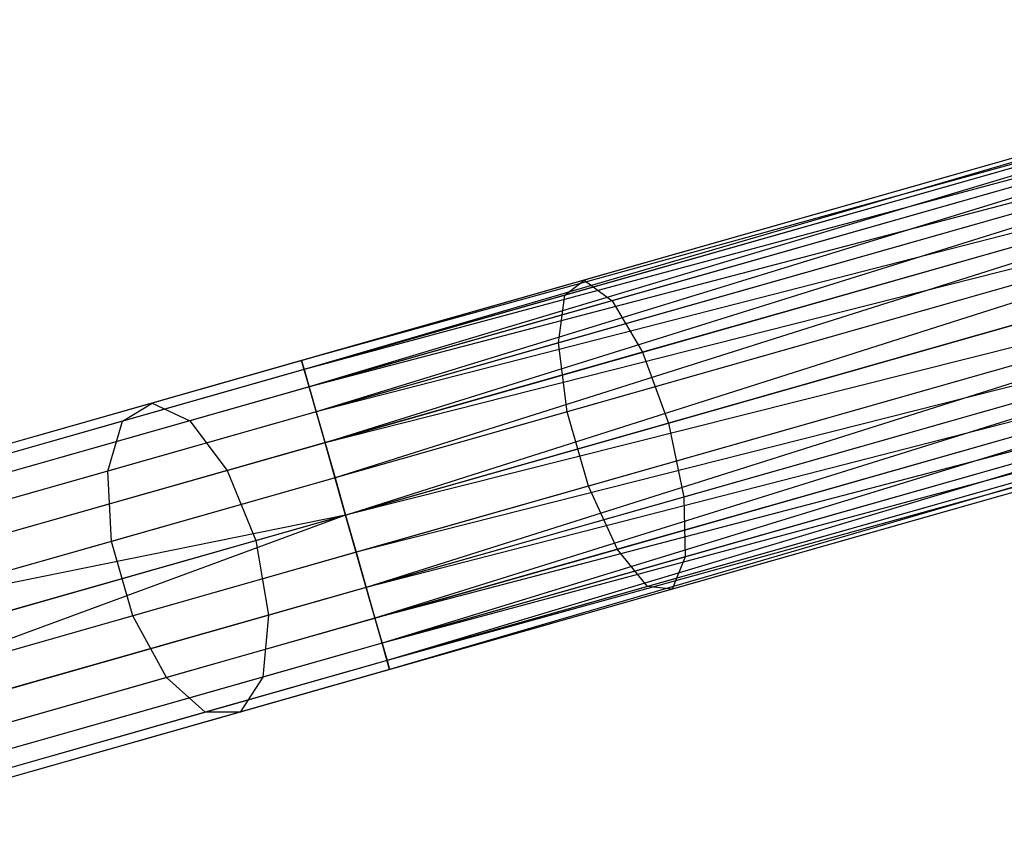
# Model space of a CAD drawing. Extents: x -91 to 92, y -91 to 92.
# Tile 30 of 256: x -69.66 to -63.58, y -20.83 to -15.83. Entities that reach past the tile are written whole.
import ezdxf

# ---------------------------------------------------------------- set-up
doc = ezdxf.new("R2010")
doc.units = 0
doc.header["$LTSCALE"] = 25.4
doc.layers.get('0').update_dxf_attribs({"linetype": 'CONTINUOUS'})

# ---------------------------------------------------------------- blocks, each defined once
blk = doc.blocks.new('NL2500012258_STL_2')
at = {"color": 0}
for p, q in [((31.723, -16.2555, 27.6205), (24.3247, -18.3605, 27.6205)), ((31.723, -16.2555, 27.6205), (24.3247, -18.3605, 27.6205)), ((31.723, -16.2555, 27.3795), (24.3247, -18.3605, 27.6205)), ((31.723, -16.2555, 27.3795), (24.3247, -18.3605, 27.6205)), ((31.723, -16.2555, 27.3795), (24.3405, -18.416, 27.1454)), ((31.723, -16.2555, 27.3795), (24.3405, -18.416, 27.1454)), ((31.7388, -16.311, 27.8546), (24.3247, -18.3605, 27.6205)), ((31.7388, -16.311, 27.8546), (24.3247, -18.3605, 27.6205)), ((31.7388, -16.311, 27.1454), (24.3405, -18.416, 27.1454)), ((31.7388, -16.311, 27.1454), (24.3405, -18.416, 27.1454)), ((31.7388, -16.311, 27.8546), (24.3711, -18.5237, 28.0681)), ((31.7388, -16.311, 27.8546), (24.3711, -18.5237, 28.0681)), ((31.7694, -16.4187, 26.9319), (24.3405, -18.416, 27.1454)), ((31.7694, -16.4187, 26.9319), (24.3405, -18.416, 27.1454)), ((31.7694, -16.4187, 28.0681), (24.3711, -18.5237, 28.0681)), ((31.7694, -16.4187, 28.0681), (24.3711, -18.5237, 28.0681)), ((31.7694, -16.4187, 26.9319), (24.4149, -18.6775, 26.7515)), ((31.7694, -16.4187, 26.9319), (24.4149, -18.6775, 26.7515)), ((31.8132, -16.5725, 28.2485), (24.3711, -18.5237, 28.0681)), ((31.8132, -16.5725, 28.2485), (24.3711, -18.5237, 28.0681)), ((31.8132, -16.5725, 26.7515), (24.4149, -18.6775, 26.7515)), ((31.8132, -16.5725, 26.7515), (24.4149, -18.6775, 26.7515)), ((31.8132, -16.5725, 28.2485), (24.4692, -18.8683, 28.3855)), ((31.8132, -16.5725, 28.2485), (24.4692, -18.8683, 28.3855)), ((31.8675, -16.7633, 26.6146), (24.4149, -18.6775, 26.7515)), ((31.8675, -16.7633, 26.6146), (24.4149, -18.6775, 26.7515)), ((31.8675, -16.7633, 28.3855), (24.4692, -18.8683, 28.3855)), ((31.8675, -16.7633, 28.3855), (24.4692, -18.8683, 28.3855)), ((31.8675, -16.7633, 26.6146), (24.5308, -19.0851, 26.5291)), ((31.8675, -16.7633, 26.6146), (24.5308, -19.0851, 26.5291)), ((31.9292, -16.9801, 28.4709), (24.4692, -18.8683, 28.3855)), ((31.9292, -16.9801, 28.4709), (24.4692, -18.8683, 28.3855)), ((31.9292, -16.9801, 26.5291), (24.5308, -19.0851, 26.5291)), ((31.9292, -16.9801, 26.5291), (24.5308, -19.0851, 26.5291)), ((24.5963, -19.3153, 28.5), (31.9292, -16.9801, 28.4709)), ((24.5963, -19.3153, 28.5), (31.9292, -16.9801, 28.4709)), ((28.8638, -17.069, 177.156), (26.0689, -17.8642, 176.4904)), ((28.8638, -17.069, 177.156), (26.0689, -17.8642, 176.4904)), ((28.8112, -17.1439, 177.6258), (25.9495, -17.9581, 176.9443)), ((28.8112, -17.1439, 177.6258), (25.9495, -17.9581, 176.9443)), ((31.9947, -17.2103, 26.5), (24.5963, -19.3153, 26.5)), ((31.9947, -17.2103, 26.5), (24.5963, -19.3153, 26.5)), ((31.9947, -17.2103, 28.5), (24.5963, -19.3153, 28.5)), ((31.9947, -17.2103, 28.5), (24.5963, -19.3153, 28.5)), ((28.9746, -17.2139, 176.7135), (26.2426, -17.9912, 176.0629)), ((28.9746, -17.2139, 176.7135), (26.2426, -17.9912, 176.0629)), ((32.0601, -17.4405, 28.4709), (24.5963, -19.3153, 28.5)), ((32.0601, -17.4405, 28.4709), (24.5963, -19.3153, 28.5)), ((32.0601, -17.4405, 26.5291), (24.6618, -19.5455, 26.5291)), ((32.0601, -17.4405, 26.5291), (24.6618, -19.5455, 26.5291)), ((32.0601, -17.4405, 28.4709), (24.7235, -19.7623, 28.3855)), ((32.0601, -17.4405, 28.4709), (24.7235, -19.7623, 28.3855)), ((28.829, -17.4216, 178.0152), (25.9119, -18.2515, 177.3206)), ((28.829, -17.4216, 178.0152), (25.9119, -18.2515, 177.3206)), ((29.1183, -17.5455, 176.3996), (26.4309, -18.3101, 175.7597)), ((29.1183, -17.5455, 176.3996), (26.4309, -18.3101, 175.7597)), ((32.1218, -17.6573, 26.6146), (24.6618, -19.5455, 26.5291)), ((32.1218, -17.6573, 26.6146), (24.6618, -19.5455, 26.5291)), ((32.1218, -17.6573, 28.3855), (24.7235, -19.7623, 28.3855)), ((32.1218, -17.6573, 28.3855), (24.7235, -19.7623, 28.3855)), ((32.1218, -17.6573, 26.6146), (24.7778, -19.9531, 26.7515)), ((32.1218, -17.6573, 26.6146), (24.7778, -19.9531, 26.7515)), ((26.0689, -17.8642, 176.4904), (23.4011, -18.6233, 175.3979)), ((26.0689, -17.8642, 176.4904), (23.4011, -18.6233, 175.3979)), ((32.1761, -17.8481, 28.2485), (24.7235, -19.7623, 28.3855)), ((32.1761, -17.8481, 28.2485), (24.7235, -19.7623, 28.3855)), ((32.1761, -17.8481, 26.7515), (24.7778, -19.9531, 26.7515)), ((32.1761, -17.8481, 26.7515), (24.7778, -19.9531, 26.7515)), ((32.1761, -17.8481, 28.2485), (24.8216, -20.1069, 28.0681)), ((32.1761, -17.8481, 28.2485), (24.8216, -20.1069, 28.0681)), ((25.9495, -17.9581, 176.9443), (26.0689, -17.8642, 176.4904)), ((25.9495, -17.9581, 176.9443), (26.0689, -17.8642, 176.4904)), ((28.913, -17.8383, 178.2352), (25.9646, -18.6772, 177.5331)), ((28.913, -17.8383, 178.2352), (25.9646, -18.6772, 177.5331)), ((26.0689, -17.8642, 176.4904), (26.2426, -17.9912, 176.0629)), ((26.0689, -17.8642, 176.4904), (26.2426, -17.9912, 176.0629)), ((25.9495, -17.9581, 176.9443), (23.218, -18.7353, 175.8256)), ((25.9495, -17.9581, 176.9443), (23.218, -18.7353, 175.8256)), ((26.2426, -17.9912, 176.0629), (23.6349, -18.7332, 174.9949)), ((26.2426, -17.9912, 176.0629), (23.6349, -18.7332, 174.9949)), ((25.9119, -18.2515, 177.3206), (25.9495, -17.9581, 176.9443)), ((25.9119, -18.2515, 177.3206), (25.9495, -17.9581, 176.9443)), ((26.2426, -17.9912, 176.0629), (26.4309, -18.3101, 175.7597)), ((26.2426, -17.9912, 176.0629), (26.4309, -18.3101, 175.7597)), ((26.5907, -18.7479, 175.6503), (29.2619, -17.9878, 176.2864)), ((26.5907, -18.7479, 175.6503), (29.2619, -17.9878, 176.2864)), ((32.2199, -18.0019, 26.9319), (24.7778, -19.9531, 26.7515)), ((32.2199, -18.0019, 26.9319), (24.7778, -19.9531, 26.7515)), ((32.2199, -18.0019, 28.0681), (24.8216, -20.1069, 28.0681)), ((32.2199, -18.0019, 28.0681), (24.8216, -20.1069, 28.0681)), ((32.2199, -18.0019, 26.9319), (24.8522, -20.2146, 27.1454)), ((32.2199, -18.0019, 26.9319), (24.8522, -20.2146, 27.1454)), ((32.2505, -18.1096, 27.8546), (24.8216, -20.1069, 28.0681)), ((32.2505, -18.1096, 27.8546), (24.8216, -20.1069, 28.0681)), ((32.2505, -18.1096, 27.1454), (24.8522, -20.2146, 27.1454)), ((32.2505, -18.1096, 27.1454), (24.8522, -20.2146, 27.1454)), ((32.2505, -18.1096, 27.8546), (24.868, -20.2701, 27.6205)), ((32.2505, -18.1096, 27.8546), (24.868, -20.2701, 27.6205)), ((32.2663, -18.1651, 27.3795), (24.8522, -20.2146, 27.1454)), ((32.2663, -18.1651, 27.3795), (24.8522, -20.2146, 27.1454)), ((32.2663, -18.1651, 27.3795), (24.868, -20.2701, 27.6205)), ((32.2663, -18.1651, 27.3795), (24.868, -20.2701, 27.6205)), ((32.2663, -18.1651, 27.6205), (24.868, -20.2701, 27.6205)), ((32.2663, -18.1651, 27.6205), (24.868, -20.2701, 27.6205)), ((25.9119, -18.2515, 177.3206), (23.1275, -19.0438, 176.1803)), ((25.9119, -18.2515, 177.3206), (23.1275, -19.0438, 176.1803)), ((25.9646, -18.6772, 177.5331), (25.9119, -18.2515, 177.3206)), ((25.9646, -18.6772, 177.5331), (25.9119, -18.2515, 177.3206)), ((29.044, -18.2986, 178.2352), (26.0956, -19.1375, 177.5331)), ((29.044, -18.2986, 178.2352), (26.0956, -19.1375, 177.5331)), ((24.3247, -18.3605, 27.6205), (21.4835, -19.1689, 27.8412)), ((24.3247, -18.3605, 27.6205), (21.4835, -19.1689, 27.8412)), ((26.4309, -18.3101, 175.7597), (23.8658, -19.04, 174.7092)), ((26.4309, -18.3101, 175.7597), (23.8658, -19.04, 174.7092)), ((24.3711, -18.5237, 28.0681), (24.3247, -18.3605, 27.6205)), ((24.3247, -18.3605, 27.6205), (24.3405, -18.416, 27.1454)), ((24.3711, -18.5237, 28.0681), (24.3247, -18.3605, 27.6205)), ((24.3247, -18.3605, 27.6205), (24.3405, -18.416, 27.1454)), ((26.4309, -18.3101, 175.7597), (26.5907, -18.7479, 175.6503)), ((26.4309, -18.3101, 175.7597), (26.5907, -18.7479, 175.6503)), ((24.3405, -18.416, 27.1454), (21.4313, -19.2437, 27.3714)), ((24.3405, -18.416, 27.1454), (21.4313, -19.2437, 27.3714)), ((24.3405, -18.416, 27.1454), (24.4149, -18.6775, 26.7515)), ((24.3405, -18.416, 27.1454), (24.4149, -18.6775, 26.7515)), ((29.3726, -18.4395, 176.3996), (26.6853, -19.2041, 175.7597)), ((29.3726, -18.4395, 176.3996), (26.6853, -19.2041, 175.7597)), ((24.3711, -18.5237, 28.0681), (21.5939, -19.3139, 28.2838)), ((24.3711, -18.5237, 28.0681), (21.5939, -19.3139, 28.2838)), ((24.4692, -18.8683, 28.3855), (24.3711, -18.5237, 28.0681)), ((24.4692, -18.8683, 28.3855), (24.3711, -18.5237, 28.0681)), ((23.4011, -18.6233, 175.3979), (20.9205, -19.3291, 173.9028)), ((23.4011, -18.6233, 175.3979), (20.9205, -19.3291, 173.9028)), ((23.218, -18.7353, 175.8256), (23.4011, -18.6233, 175.3979)), ((23.218, -18.7353, 175.8256), (23.4011, -18.6233, 175.3979)), ((23.4011, -18.6233, 175.3979), (23.6349, -18.7332, 174.9949)), ((23.4011, -18.6233, 175.3979), (23.6349, -18.7332, 174.9949)), ((24.4149, -18.6775, 26.7515), (21.4495, -19.5212, 26.9818)), ((24.4149, -18.6775, 26.7515), (21.4495, -19.5212, 26.9818)), ((25.9646, -18.6772, 177.5331), (23.1504, -19.4779, 176.3805)), ((25.9646, -18.6772, 177.5331), (23.1504, -19.4779, 176.3805)), ((24.4149, -18.6775, 26.7515), (24.5308, -19.0851, 26.5291)), ((24.4149, -18.6775, 26.7515), (24.5308, -19.0851, 26.5291)), ((26.0956, -19.1375, 177.5331), (25.9646, -18.6772, 177.5331)), ((26.0956, -19.1375, 177.5331), (25.9646, -18.6772, 177.5331)), ((29.1919, -18.6972, 178.0152), (26.2748, -19.5272, 177.3206)), ((29.1919, -18.6972, 178.0152), (26.2748, -19.5272, 177.3206)), ((23.218, -18.7353, 175.8256), (20.6781, -19.458, 174.2949)), ((23.218, -18.7353, 175.8256), (20.6781, -19.458, 174.2949)), ((23.6349, -18.7332, 174.9949), (21.2101, -19.4231, 173.5336)), ((23.6349, -18.7332, 174.9949), (21.2101, -19.4231, 173.5336)), ((23.1275, -19.0438, 176.1803), (23.218, -18.7353, 175.8256)), ((23.1275, -19.0438, 176.1803), (23.218, -18.7353, 175.8256)), ((23.6349, -18.7332, 174.9949), (23.8658, -19.04, 174.7092)), ((23.6349, -18.7332, 174.9949), (23.8658, -19.04, 174.7092)), ((24.0409, -19.4733, 174.6061), (26.5907, -18.7479, 175.6503)), ((24.0409, -19.4733, 174.6061), (26.5907, -18.7479, 175.6503)), ((26.5907, -18.7479, 175.6503), (26.6853, -19.2041, 175.7597)), ((26.5907, -18.7479, 175.6503), (26.6853, -19.2041, 175.7597)), ((29.425, -18.7971, 176.7135), (26.6931, -19.5744, 176.0629)), ((29.425, -18.7971, 176.7135), (26.6931, -19.5744, 176.0629)), ((24.4692, -18.8683, 28.3855), (21.7373, -19.6456, 28.5977)), ((24.4692, -18.8683, 28.3855), (21.7373, -19.6456, 28.5977)), ((24.5963, -19.3153, 28.5), (24.4692, -18.8683, 28.3855)), ((24.5963, -19.3153, 28.5), (24.4692, -18.8683, 28.3855)), ((29.323, -18.9426, 177.6258), (26.4613, -19.7568, 176.9443)), ((29.323, -18.9426, 177.6258), (26.4613, -19.7568, 176.9443)), ((29.4071, -18.9786, 177.156), (26.6122, -19.7738, 176.4904)), ((29.4071, -18.9786, 177.156), (26.6122, -19.7738, 176.4904)), ((23.1275, -19.0438, 176.1803), (20.5384, -19.7804, 174.6199)), ((23.1275, -19.0438, 176.1803), (20.5384, -19.7804, 174.6199)), ((23.8658, -19.04, 174.7092), (21.4806, -19.7186, 173.2717)), ((23.8658, -19.04, 174.7092), (21.4806, -19.7186, 173.2717)), ((24.5308, -19.0851, 26.5291), (21.5336, -19.9379, 26.7619)), ((24.5308, -19.0851, 26.5291), (21.5336, -19.9379, 26.7619)), ((23.1504, -19.4779, 176.3805), (23.1275, -19.0438, 176.1803)), ((23.1504, -19.4779, 176.3805), (23.1275, -19.0438, 176.1803)), ((23.8658, -19.04, 174.7092), (24.0409, -19.4733, 174.6061)), ((23.8658, -19.04, 174.7092), (24.0409, -19.4733, 174.6061)), ((24.5308, -19.0851, 26.5291), (24.5963, -19.3153, 26.5)), ((24.5308, -19.0851, 26.5291), (24.5963, -19.3153, 26.5)), ((26.0956, -19.1375, 177.5331), (23.2814, -19.9382, 176.3805)), ((26.0956, -19.1375, 177.5331), (23.2814, -19.9382, 176.3805)), ((26.2748, -19.5272, 177.3206), (26.0956, -19.1375, 177.5331)), ((26.2748, -19.5272, 177.3206), (26.0956, -19.1375, 177.5331)), ((26.6853, -19.2041, 175.7597), (24.1202, -19.9339, 174.7092)), ((26.6853, -19.2041, 175.7597), (24.1202, -19.9339, 174.7092)), ((26.6853, -19.2041, 175.7597), (26.6931, -19.5744, 176.0629)), ((26.6853, -19.2041, 175.7597), (26.6931, -19.5744, 176.0629)), ((24.5963, -19.3153, 26.5), (21.5336, -19.9379, 26.7619)), ((24.5963, -19.3153, 26.5), (21.5336, -19.9379, 26.7619)), ((24.5963, -19.3153, 26.5), (21.6646, -20.3982, 26.7619)), ((24.5963, -19.3153, 26.5), (21.6646, -20.3982, 26.7619)), ((24.5963, -19.3153, 28.5), (21.8808, -20.0879, 28.7109)), ((24.5963, -19.3153, 28.5), (21.8808, -20.0879, 28.7109)), ((24.5963, -19.3153, 26.5), (24.6618, -19.5455, 26.5291)), ((24.7235, -19.7623, 28.3855), (24.5963, -19.3153, 28.5)), ((24.5963, -19.3153, 26.5), (24.6618, -19.5455, 26.5291)), ((24.7235, -19.7623, 28.3855), (24.5963, -19.3153, 28.5)), ((23.1504, -19.4779, 176.3805), (20.5336, -20.2224, 174.8034)), ((23.1504, -19.4779, 176.3805), (20.5336, -20.2224, 174.8034)), ((21.6701, -20.1479, 173.1772), (24.0409, -19.4733, 174.6061)), ((21.6701, -20.1479, 173.1772), (24.0409, -19.4733, 174.6061)), ((23.2814, -19.9382, 176.3805), (23.1504, -19.4779, 176.3805)), ((23.2814, -19.9382, 176.3805), (23.1504, -19.4779, 176.3805)), ((24.0409, -19.4733, 174.6061), (24.1202, -19.9339, 174.7092)), ((24.0409, -19.4733, 174.6061), (24.1202, -19.9339, 174.7092)), ((24.6618, -19.5455, 26.5291), (21.6646, -20.3982, 26.7619)), ((24.6618, -19.5455, 26.5291), (21.6646, -20.3982, 26.7619)), ((26.2748, -19.5272, 177.3206), (23.4905, -20.3194, 176.1803)), ((26.2748, -19.5272, 177.3206), (23.4905, -20.3194, 176.1803)), ((26.6931, -19.5744, 176.0629), (24.0853, -20.3163, 174.9949)), ((26.6931, -19.5744, 176.0629), (24.0853, -20.3163, 174.9949)), ((24.6618, -19.5455, 26.5291), (24.7778, -19.9531, 26.7515)), ((24.6618, -19.5455, 26.5291), (24.7778, -19.9531, 26.7515)), ((26.4613, -19.7568, 176.9443), (26.2748, -19.5272, 177.3206)), ((26.4613, -19.7568, 176.9443), (26.2748, -19.5272, 177.3206)), ((26.6931, -19.5744, 176.0629), (26.6122, -19.7738, 176.4904)), ((26.6931, -19.5744, 176.0629), (26.6122, -19.7738, 176.4904)), ((24.7235, -19.7623, 28.3855), (21.9916, -20.5396, 28.5977)), ((24.7235, -19.7623, 28.3855), (21.9916, -20.5396, 28.5977)), ((26.4613, -19.7568, 176.9443), (23.7298, -20.534, 175.8256)), ((26.4613, -19.7568, 176.9443), (23.7298, -20.534, 175.8256)), ((24.8216, -20.1069, 28.0681), (24.7235, -19.7623, 28.3855)), ((24.8216, -20.1069, 28.0681), (24.7235, -19.7623, 28.3855)), ((26.6122, -19.7738, 176.4904), (26.4613, -19.7568, 176.9443)), ((26.6122, -19.7738, 176.4904), (26.4613, -19.7568, 176.9443)), ((26.6122, -19.7738, 176.4904), (23.9445, -20.5329, 175.3979)), ((26.6122, -19.7738, 176.4904), (23.9445, -20.5329, 175.3979)), ((23.2814, -19.9382, 176.3805), (20.6645, -20.6828, 174.8034)), ((23.2814, -19.9382, 176.3805), (20.6645, -20.6828, 174.8034)), ((24.1202, -19.9339, 174.7092), (21.735, -20.6126, 173.2717)), ((24.1202, -19.9339, 174.7092), (21.735, -20.6126, 173.2717)), ((23.4905, -20.3194, 176.1803), (23.2814, -19.9382, 176.3805)), ((23.4905, -20.3194, 176.1803), (23.2814, -19.9382, 176.3805)), ((24.1202, -19.9339, 174.7092), (24.0853, -20.3163, 174.9949)), ((24.1202, -19.9339, 174.7092), (24.0853, -20.3163, 174.9949)), ((24.7778, -19.9531, 26.7515), (21.8124, -20.7968, 26.9818)), ((24.7778, -19.9531, 26.7515), (21.8124, -20.7968, 26.9818)), ((24.7778, -19.9531, 26.7515), (24.8522, -20.2146, 27.1454)), ((24.7778, -19.9531, 26.7515), (24.8522, -20.2146, 27.1454)), ((24.8216, -20.1069, 28.0681), (22.0443, -20.8971, 28.2838)), ((24.8216, -20.1069, 28.0681), (22.0443, -20.8971, 28.2838)), ((24.868, -20.2701, 27.6205), (24.8216, -20.1069, 28.0681)), ((24.868, -20.2701, 27.6205), (24.8216, -20.1069, 28.0681)), ((24.8522, -20.2146, 27.1454), (21.9431, -21.0423, 27.3714)), ((24.8522, -20.2146, 27.1454), (21.9431, -21.0423, 27.3714)), ((24.8522, -20.2146, 27.1454), (24.868, -20.2701, 27.6205)), ((24.8522, -20.2146, 27.1454), (24.868, -20.2701, 27.6205)), ((24.868, -20.2701, 27.6205), (22.0268, -21.0785, 27.8412)), ((24.868, -20.2701, 27.6205), (22.0268, -21.0785, 27.8412)), ((23.4905, -20.3194, 176.1803), (20.9014, -21.056, 174.6199)), ((23.4905, -20.3194, 176.1803), (20.9014, -21.056, 174.6199)), ((24.0853, -20.3163, 174.9949), (21.6606, -21.0062, 173.5336)), ((24.0853, -20.3163, 174.9949), (21.6606, -21.0062, 173.5336)), ((23.7298, -20.534, 175.8256), (23.4905, -20.3194, 176.1803)), ((23.7298, -20.534, 175.8256), (23.4905, -20.3194, 176.1803)), ((24.0853, -20.3163, 174.9949), (23.9445, -20.5329, 175.3979)), ((24.0853, -20.3163, 174.9949), (23.9445, -20.5329, 175.3979)), ((23.7298, -20.534, 175.8256), (21.1898, -21.2566, 174.2949)), ((23.7298, -20.534, 175.8256), (21.1898, -21.2566, 174.2949)), ((23.9445, -20.5329, 175.3979), (21.4638, -21.2387, 173.9028)), ((23.9445, -20.5329, 175.3979), (21.4638, -21.2387, 173.9028)), ((23.9445, -20.5329, 175.3979), (23.7298, -20.534, 175.8256)), ((23.9445, -20.5329, 175.3979), (23.7298, -20.534, 175.8256))]:
    blk.add_line(p, q, dxfattribs=at)

msp = doc.modelspace()

# ---------------------------------------------------------------- block references
at = {"color": 0}
msp.add_blockref('NL2500012258_STL_2', (-92.2434, 0.4282, -1717), dxfattribs=at)

doc.saveas('drawing.dxf')
